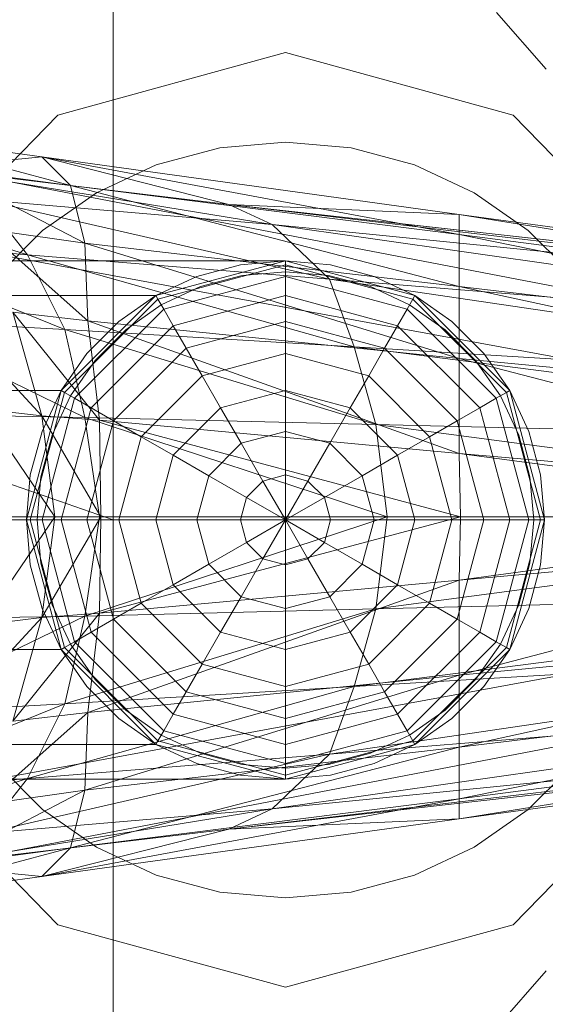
# Model space of a CAD drawing. Header units: metres. Extents: x 397.7 to 427.5, y 12.7 to 28.4.
# Tile 27 of 122: x 404.5646 to 404.6011, y 26.5032 to 26.5716. Entities that reach past the tile are written whole.
import ezdxf

# ---------------------------------------------------------------- set-up
doc = ezdxf.new("R2010")
doc.units = ezdxf.units.M
doc.layers.add('02_MOBILIARIO', color=7, linetype='Continuous', lineweight=18)
doc.layers.add('A-DETL-____-MBND', color=7, linetype='Continuous', lineweight=18)

# ---------------------------------------------------------------- blocks, each defined once
blk = doc.blocks.new('Family - Rentamans P5-151313-08_CLI_AIGUA_P5')
at = {"layer": 'A-DETL-____-MBND', "color": 253, "true_color": 0xaaaaaa}
for p, q in [((0.102728, 0.223949), (0.102728, 0.182758)), ((0, 0.218497), (0.102728, 0.182758)), ((0.129366, 0.218009), (0.132816, 0.214085)), ((0.098881, 0.210876), (0.114701, 0.215226)), ((0.114701, 0.215226), (0.098881, 0.210876)), ((0.114701, 0.215226), (0.130522, 0.210876)), ((0.130522, 0.210876), (0.114701, 0.215226)), ((0.087299, 0.198992), (0.098881, 0.210876)), ((0.098881, 0.210876), (0.087299, 0.198992)), ((0.130522, 0.210876), (0.142104, 0.198992)), ((0.142104, 0.198992), (0.130522, 0.210876)), ((0.086771, 0.209486), (0.097771, 0.207986)), ((0.099771, 0.205986), (0.086771, 0.209486)), ((0.110143, 0.208609), (0.114701, 0.209008)), ((0.110143, 0.208609), (0.114701, 0.209008)), ((0.114701, 0.209008), (0.11926, 0.208609)), ((0.114701, 0.209008), (0.11926, 0.208609)), ((0.086572, 0.207986), (0.138572, 0.197986)), ((0.086572, 0.207986), (0.138572, 0.197986)), ((0.097771, 0.207986), (0.089771, 0.207186)), ((0.097771, 0.207986), (0.110771, 0.204686)), ((0.099771, 0.205986), (0.097771, 0.207986)), ((0.097771, 0.207986), (0.126771, 0.203986)), ((0.126771, 0.202587), (0.097771, 0.207986)), ((0.105723, 0.207425), (0.110143, 0.208609)), ((0.105723, 0.207425), (0.110143, 0.208609)), ((0.11926, 0.208609), (0.12368, 0.207425)), ((0.11926, 0.208609), (0.12368, 0.207425)), ((0.101576, 0.205491), (0.105723, 0.207425)), ((0.101576, 0.205491), (0.105723, 0.207425)), ((0.12368, 0.207425), (0.127826, 0.205491)), ((0.12368, 0.207425), (0.127826, 0.205491)), ((0.089771, 0.207186), (0.113771, 0.203287)), ((0.089771, 0.207186), (0.110771, 0.204686)), ((0.090771, 0.207186), (0.099771, 0.205986)), ((0.100771, 0.201986), (0.090771, 0.207186)), ((0.079771, 0.206486), (0.096771, 0.201186)), ((0.100771, 0.201986), (0.099771, 0.205986)), ((0.099771, 0.205986), (0.126771, 0.202587)), ((0.126771, 0.198986), (0.099771, 0.205986)), ((0.097828, 0.202867), (0.101576, 0.205491)), ((0.097828, 0.202867), (0.101576, 0.205491)), ((0.127826, 0.205491), (0.131575, 0.202867)), ((0.127826, 0.205491), (0.131575, 0.202867)), ((0.093771, 0.204986), (0.096771, 0.201186)), ((0.093771, 0.204986), (0.117771, 0.199486)), ((0.113771, 0.203287), (0.093771, 0.204986)), ((0.110771, 0.204686), (0.113771, 0.203287)), ((0.110771, 0.204686), (0.170771, 0.197587)), ((0.126771, 0.203986), (0.110771, 0.204686)), ((0.110771, 0.204686), (0.170771, 0.197986)), ((0.170771, 0.197986), (0.110771, 0.204686)), ((0.126771, 0.203986), (0.170771, 0.197986)), ((0.126771, 0.202587), (0.126771, 0.203986)), ((0.126771, 0.203986), (0.170271, 0.196986)), ((0.138271, 0.193186), (0.082271, 0.203486)), ((0.138271, 0.193186), (0.082271, 0.203486)), ((0.113771, 0.203287), (0.117771, 0.199486)), ((0.113771, 0.203287), (0.170771, 0.195186)), ((0.170771, 0.197587), (0.113771, 0.203287)), ((0.093771, 0.202986), (0.100771, 0.201986)), ((0.100972, 0.196587), (0.093771, 0.202986)), ((0.094593, 0.199631), (0.097828, 0.202867)), ((0.094593, 0.199631), (0.097828, 0.202867)), ((0.126771, 0.198986), (0.126771, 0.202587)), ((0.126771, 0.202587), (0.170271, 0.196986)), ((0.169172, 0.193986), (0.126771, 0.202587)), ((0.131575, 0.202867), (0.13481, 0.199631)), ((0.131575, 0.202867), (0.13481, 0.199631)), ((0.083771, 0.202287), (0.099372, 0.195986)), ((0.083771, 0.202287), (0.096771, 0.201186)), ((0.100972, 0.196587), (0.100771, 0.201986)), ((0.100771, 0.201986), (0.126771, 0.198986)), ((0.126771, 0.193986), (0.100771, 0.201986)), ((0.096771, 0.201186), (0.099372, 0.195986)), ((0.096771, 0.201186), (0.119472, 0.194787)), ((0.096771, 0.201186), (0.117771, 0.199486)), ((0.114701, 0.200758), (0.02, 0.200758)), ((0.105701, 0.198347), (0.114701, 0.200758)), ((0.105701, 0.198347), (0.114701, 0.200758)), ((0.114701, 0.200758), (0.105701, 0.198347)), ((0.105701, 0.198347), (0.114701, 0.200758)), ((0.114701, 0.200485), (0.105838, 0.19811)), ((0.111576, 0.200485), (0.108545, 0.199673)), ((0.108545, 0.199673), (0.111576, 0.200485)), ((0.114701, 0.200758), (0.111576, 0.200485)), ((0.111576, 0.200485), (0.114701, 0.200758)), ((0.117827, 0.200485), (0.114701, 0.200758)), ((0.114701, 0.200758), (0.117827, 0.200485)), ((0.114701, 0.200758), (0.114701, 0.200485)), ((0.114701, 0.200758), (0.123701, 0.198347)), ((0.114701, 0.200758), (0.123701, 0.198347)), ((0.114701, 0.200485), (0.114701, 0.199673)), ((0.123565, 0.19811), (0.114701, 0.200485)), ((0.120858, 0.199673), (0.117827, 0.200485)), ((0.117827, 0.200485), (0.120858, 0.199673)), ((0.108802, 0.198968), (0.111706, 0.199746)), ((0.108802, 0.198968), (0.111706, 0.199746)), ((0.111706, 0.199746), (0.114701, 0.200008)), ((0.111706, 0.199746), (0.114701, 0.200008)), ((0.114701, 0.200008), (0.117697, 0.199746)), ((0.114701, 0.200008), (0.117697, 0.199746)), ((0.117697, 0.199746), (0.120601, 0.198968)), ((0.117697, 0.199746), (0.120601, 0.198968)), ((0.108545, 0.199673), (0.105701, 0.198347)), ((0.105701, 0.198347), (0.108545, 0.199673)), ((0.114701, 0.199673), (0.106244, 0.197406)), ((0.114701, 0.199673), (0.114701, 0.198347)), ((0.123159, 0.197406), (0.114701, 0.199673)), ((0.117771, 0.199486), (0.119472, 0.194787)), ((0.117771, 0.199486), (0.170771, 0.191686)), ((0.117771, 0.199486), (0.170771, 0.195186)), ((0.123701, 0.198347), (0.120858, 0.199673)), ((0.120858, 0.199673), (0.123701, 0.198347)), ((0.106076, 0.197697), (0.108802, 0.198968)), ((0.106076, 0.197697), (0.108802, 0.198968)), ((0.120601, 0.198968), (0.123326, 0.197697)), ((0.120601, 0.198968), (0.123326, 0.197697)), ((0.126771, 0.193986), (0.126771, 0.198986)), ((0.126771, 0.198986), (0.169172, 0.193986)), ((0.167572, 0.190087), (0.126771, 0.198986)), ((0.02, 0.198347), (0.105701, 0.198347)), ((0.105701, 0.198347), (0.02, 0.198347)), ((0.099113, 0.191758), (0.105701, 0.198347)), ((0.105701, 0.198347), (0.099113, 0.191758)), ((0.099113, 0.191758), (0.105701, 0.198347)), ((0.099113, 0.191758), (0.105701, 0.198347)), ((0.105838, 0.19811), (0.09935, 0.191621)), ((0.105701, 0.198347), (0.103131, 0.196547)), ((0.103131, 0.196547), (0.105701, 0.198347)), ((0.103613, 0.195972), (0.106076, 0.197697)), ((0.103613, 0.195972), (0.106076, 0.197697)), ((0.105701, 0.198347), (0.105838, 0.19811)), ((0.105838, 0.19811), (0.106244, 0.197406)), ((0.114701, 0.198347), (0.106907, 0.196258)), ((0.114701, 0.198347), (0.114701, 0.196547)), ((0.122496, 0.196258), (0.114701, 0.198347)), ((0.123565, 0.19811), (0.123159, 0.197406)), ((0.123326, 0.197697), (0.12579, 0.195972)), ((0.123326, 0.197697), (0.12579, 0.195972)), ((0.123701, 0.198347), (0.123565, 0.19811)), ((0.130053, 0.191621), (0.123565, 0.19811)), ((0.126272, 0.196547), (0.123701, 0.198347)), ((0.123701, 0.198347), (0.126272, 0.196547)), ((0.123701, 0.198347), (0.13029, 0.191758)), ((0.123701, 0.198347), (0.13029, 0.191758)), ((0.090771, 0.197587), (0.097771, 0.189986)), ((0.095771, 0.197186), (0.100972, 0.196587)), ((0.097771, 0.189986), (0.095771, 0.197186)), ((0.095771, 0.197186), (0.101771, 0.189686)), ((0.106244, 0.197406), (0.100053, 0.191215)), ((0.106244, 0.197406), (0.106907, 0.196258)), ((0.123159, 0.197406), (0.122496, 0.196258)), ((0.12935, 0.191215), (0.123159, 0.197406)), ((0.099372, 0.195986), (0.086771, 0.196686)), ((0.086771, 0.196686), (0.100771, 0.189886)), ((0.103131, 0.196547), (0.100913, 0.194328)), ((0.100913, 0.194328), (0.103131, 0.196547)), ((0.101771, 0.189686), (0.100972, 0.196587)), ((0.100972, 0.196587), (0.126771, 0.193986)), ((0.126771, 0.187386), (0.100972, 0.196587)), ((0.114701, 0.196547), (0.107807, 0.1947)), ((0.114701, 0.196547), (0.114701, 0.194328)), ((0.121596, 0.1947), (0.114701, 0.196547)), ((0.12849, 0.194328), (0.126272, 0.196547)), ((0.126272, 0.196547), (0.12849, 0.194328)), ((0.099372, 0.195986), (0.100771, 0.189886)), ((0.119472, 0.194787), (0.099372, 0.195986)), ((0.099372, 0.195986), (0.120972, 0.189386)), ((0.106907, 0.196258), (0.101201, 0.190552)), ((0.101487, 0.193846), (0.103613, 0.195972)), ((0.101487, 0.193846), (0.103613, 0.195972)), ((0.106907, 0.196258), (0.107807, 0.1947)), ((0.122496, 0.196258), (0.121596, 0.1947)), ((0.128201, 0.190552), (0.122496, 0.196258)), ((0.12579, 0.195972), (0.127916, 0.193846)), ((0.12579, 0.195972), (0.127916, 0.193846)), ((0.100913, 0.194328), (0.099113, 0.191758)), ((0.099113, 0.191758), (0.100913, 0.194328)), ((0.107807, 0.1947), (0.10276, 0.189653)), ((0.107807, 0.1947), (0.108916, 0.192778)), ((0.114701, 0.194328), (0.108916, 0.192778)), ((0.114701, 0.194328), (0.114701, 0.191758)), ((0.120487, 0.192778), (0.114701, 0.194328)), ((0.119472, 0.194787), (0.120972, 0.189386)), ((0.170771, 0.191686), (0.119472, 0.194787)), ((0.119472, 0.194787), (0.170771, 0.188186)), ((0.121596, 0.1947), (0.120487, 0.192778)), ((0.126643, 0.189653), (0.121596, 0.1947)), ((0.13029, 0.191758), (0.12849, 0.194328)), ((0.12849, 0.194328), (0.13029, 0.191758)), ((0.099763, 0.191383), (0.101487, 0.193846)), ((0.099763, 0.191383), (0.101487, 0.193846)), ((0.126771, 0.187386), (0.126771, 0.193986)), ((0.126771, 0.193986), (0.167572, 0.190087)), ((0.165172, 0.183986), (0.126771, 0.193986)), ((0.127916, 0.193846), (0.12964, 0.191383)), ((0.127916, 0.193846), (0.12964, 0.191383)), ((0.108916, 0.192778), (0.104681, 0.188543)), ((0.108916, 0.192778), (0.110201, 0.190552)), ((0.120487, 0.192778), (0.119201, 0.190552)), ((0.124722, 0.188543), (0.120487, 0.192778)), ((0.099113, 0.191758), (0.02, 0.191758)), ((0.099113, 0.191758), (0.02, 0.191758)), ((0.096701, 0.182758), (0.099113, 0.191758)), ((0.099113, 0.191758), (0.096701, 0.182758)), ((0.096701, 0.182758), (0.099113, 0.191758)), ((0.096701, 0.182758), (0.099113, 0.191758)), ((0.09935, 0.191621), (0.096975, 0.182758)), ((0.099113, 0.191758), (0.097787, 0.188914)), ((0.097787, 0.188914), (0.099113, 0.191758)), ((0.099113, 0.191758), (0.09935, 0.191621)), ((0.09935, 0.191621), (0.100053, 0.191215)), ((0.114701, 0.191758), (0.110201, 0.190552)), ((0.114701, 0.191758), (0.114701, 0.188914)), ((0.119201, 0.190552), (0.114701, 0.191758)), ((0.130053, 0.191621), (0.12935, 0.191215)), ((0.13029, 0.191758), (0.130053, 0.191621)), ((0.132428, 0.182758), (0.130053, 0.191621)), ((0.131616, 0.188914), (0.13029, 0.191758)), ((0.13029, 0.191758), (0.131616, 0.188914)), ((0.13029, 0.191758), (0.132701, 0.182758)), ((0.13029, 0.191758), (0.132701, 0.182758)), ((0.100053, 0.191215), (0.097787, 0.182758)), ((0.098492, 0.188658), (0.099763, 0.191383)), ((0.098492, 0.188658), (0.099763, 0.191383)), ((0.100053, 0.191215), (0.101201, 0.190552)), ((0.12935, 0.191215), (0.128201, 0.190552)), ((0.131616, 0.182758), (0.12935, 0.191215)), ((0.12964, 0.191383), (0.130911, 0.188658)), ((0.12964, 0.191383), (0.130911, 0.188658)), ((0.093572, 0.190486), (0.097771, 0.189986)), ((0.093572, 0.190486), (0.098672, 0.182986)), ((0.101201, 0.190552), (0.099113, 0.182758)), ((0.101201, 0.190552), (0.10276, 0.189653)), ((0.110201, 0.190552), (0.106907, 0.187258)), ((0.110201, 0.190552), (0.111623, 0.18809)), ((0.119201, 0.190552), (0.11778, 0.18809)), ((0.122496, 0.187258), (0.119201, 0.190552)), ((0.128201, 0.190552), (0.126643, 0.189653)), ((0.13029, 0.182758), (0.128201, 0.190552)), ((0.100771, 0.189886), (0.088472, 0.190087)), ((0.097771, 0.189986), (0.101771, 0.189686)), ((0.098672, 0.182986), (0.097771, 0.189986)), ((0.097771, 0.189986), (0.101872, 0.182986)), ((0.100771, 0.189886), (0.101771, 0.182986)), ((0.120972, 0.189386), (0.100771, 0.189886)), ((0.100771, 0.189886), (0.121771, 0.182986)), ((0.10276, 0.189653), (0.100913, 0.182758)), ((0.101771, 0.189686), (0.126771, 0.187386)), ((0.101872, 0.182986), (0.101771, 0.189686)), ((0.101771, 0.189686), (0.126872, 0.182986)), ((0.10276, 0.189653), (0.104681, 0.188543)), ((0.126643, 0.189653), (0.124722, 0.188543)), ((0.12849, 0.182758), (0.126643, 0.189653)), ((0.097787, 0.188914), (0.096975, 0.185884)), ((0.096975, 0.185884), (0.097787, 0.188914)), ((0.114701, 0.188914), (0.111623, 0.18809)), ((0.114701, 0.188914), (0.114701, 0.185884)), ((0.11778, 0.18809), (0.114701, 0.188914)), ((0.120972, 0.189386), (0.121771, 0.182986)), ((0.170771, 0.188186), (0.120972, 0.189386)), ((0.120972, 0.189386), (0.169271, 0.182986)), ((0.132428, 0.185884), (0.131616, 0.188914)), ((0.131616, 0.188914), (0.132428, 0.185884)), ((0.097714, 0.185754), (0.098492, 0.188658)), ((0.097714, 0.185754), (0.098492, 0.188658)), ((0.104681, 0.188543), (0.103131, 0.182758)), ((0.104681, 0.188543), (0.106907, 0.187258)), ((0.124722, 0.188543), (0.122496, 0.187258)), ((0.126272, 0.182758), (0.124722, 0.188543)), ((0.130911, 0.188658), (0.131689, 0.185754)), ((0.130911, 0.188658), (0.131689, 0.185754)), ((0.111623, 0.18809), (0.10937, 0.185836)), ((0.111623, 0.18809), (0.113139, 0.185465)), ((0.11778, 0.18809), (0.116264, 0.185465)), ((0.120033, 0.185836), (0.11778, 0.18809)), ((0.106907, 0.187258), (0.105701, 0.182758)), ((0.106907, 0.187258), (0.10937, 0.185836)), ((0.122496, 0.187258), (0.120033, 0.185836)), ((0.123701, 0.182758), (0.122496, 0.187258)), ((0.126872, 0.182986), (0.126771, 0.187386)), ((0.126771, 0.187386), (0.165172, 0.183986)), ((0.159771, 0.182986), (0.126771, 0.187386)), ((0.096975, 0.185884), (0.096701, 0.182758)), ((0.096701, 0.182758), (0.096975, 0.185884)), ((0.097451, 0.182758), (0.097714, 0.185754)), ((0.097451, 0.182758), (0.097714, 0.185754)), ((0.10937, 0.185836), (0.108545, 0.182758)), ((0.10937, 0.185836), (0.111995, 0.184321)), ((0.113139, 0.185465), (0.111995, 0.184321)), ((0.114701, 0.185884), (0.113139, 0.185465)), ((0.113139, 0.185465), (0.114701, 0.182758)), ((0.114701, 0.185884), (0.114701, 0.182758)), ((0.116264, 0.185465), (0.114701, 0.185884)), ((0.116264, 0.185465), (0.114701, 0.182758)), ((0.117408, 0.184321), (0.116264, 0.185465)), ((0.120033, 0.185836), (0.117408, 0.184321)), ((0.120858, 0.182758), (0.120033, 0.185836)), ((0.131689, 0.185754), (0.131951, 0.182758)), ((0.131689, 0.185754), (0.131951, 0.182758)), ((0.132701, 0.182758), (0.132428, 0.185884)), ((0.132428, 0.185884), (0.132701, 0.182758)), ((0.111995, 0.184321), (0.111576, 0.182758)), ((0.111995, 0.184321), (0.114701, 0.182758)), ((0.117408, 0.184321), (0.114701, 0.182758)), ((0.117827, 0.182758), (0.117408, 0.184321)), ((0.102728, 0.182758), (0, 0.182758)), ((0.096701, 0.182758), (0.02, 0.182758)), ((0.096701, 0.182758), (0.02, 0.182758)), ((0.101771, 0.182986), (0.089372, 0.182986)), ((0.093572, 0.175486), (0.098672, 0.182986)), ((0.095172, 0.182986), (0.098672, 0.182986)), ((0.096701, 0.182758), (0.096975, 0.179632)), ((0.096975, 0.179632), (0.096701, 0.182758)), ((0.096975, 0.182758), (0.096701, 0.182758)), ((0.099113, 0.173758), (0.096701, 0.182758)), ((0.099113, 0.173758), (0.096701, 0.182758)), ((0.096701, 0.182758), (0.099113, 0.173758)), ((0.099113, 0.173758), (0.096701, 0.182758)), ((0.097787, 0.182758), (0.096975, 0.182758)), ((0.096975, 0.182758), (0.09935, 0.173895)), ((0.097714, 0.179763), (0.097451, 0.182758)), ((0.097714, 0.179763), (0.097451, 0.182758)), ((0.098672, 0.182986), (0.097771, 0.175986)), ((0.097771, 0.175986), (0.101872, 0.182986)), ((0.099113, 0.182758), (0.097787, 0.182758)), ((0.097787, 0.182758), (0.100053, 0.174301)), ((0.098672, 0.182986), (0.101872, 0.182986)), ((0.100913, 0.182758), (0.099113, 0.182758)), ((0.099113, 0.182758), (0.101201, 0.174964)), ((0.101771, 0.182986), (0.100771, 0.176087)), ((0.121771, 0.182986), (0.100771, 0.176087)), ((0.103131, 0.182758), (0.100913, 0.182758)), ((0.100913, 0.182758), (0.10276, 0.175864)), ((0.121771, 0.182986), (0.101771, 0.182986)), ((0.101872, 0.182986), (0.101771, 0.176287)), ((0.101771, 0.176287), (0.126872, 0.182986)), ((0.101872, 0.182986), (0.126872, 0.182986)), ((0.102728, 0.182758), (0.102728, 0.141568)), ((0.105701, 0.182758), (0.103131, 0.182758)), ((0.103131, 0.182758), (0.104681, 0.176973)), ((0.108545, 0.182758), (0.105701, 0.182758)), ((0.105701, 0.182758), (0.106907, 0.178258)), ((0.111576, 0.182758), (0.108545, 0.182758)), ((0.108545, 0.182758), (0.10937, 0.17968)), ((0.114701, 0.182758), (0.111576, 0.182758)), ((0.111576, 0.182758), (0.111995, 0.181195)), ((0.111995, 0.181195), (0.114701, 0.182758)), ((0.113139, 0.180051), (0.114701, 0.182758)), ((0.117827, 0.182758), (0.114701, 0.182758)), ((0.117408, 0.181195), (0.114701, 0.182758)), ((0.116264, 0.180051), (0.114701, 0.182758)), ((0.114701, 0.179632), (0.114701, 0.182758)), ((0.117408, 0.181195), (0.117827, 0.182758)), ((0.120858, 0.182758), (0.117827, 0.182758)), ((0.120033, 0.17968), (0.120858, 0.182758)), ((0.123701, 0.182758), (0.120858, 0.182758)), ((0.121771, 0.182986), (0.120972, 0.176587)), ((0.169271, 0.182986), (0.120972, 0.176587)), ((0.169271, 0.182986), (0.121771, 0.182986)), ((0.122496, 0.178258), (0.123701, 0.182758)), ((0.126272, 0.182758), (0.123701, 0.182758)), ((0.124722, 0.176973), (0.126272, 0.182758)), ((0.12849, 0.182758), (0.126272, 0.182758)), ((0.126643, 0.175864), (0.12849, 0.182758)), ((0.126872, 0.182986), (0.126771, 0.178587)), ((0.126771, 0.178587), (0.159771, 0.182986)), ((0.126872, 0.182986), (0.159771, 0.182986)), ((0.128201, 0.174964), (0.13029, 0.182758)), ((0.13029, 0.182758), (0.12849, 0.182758)), ((0.12935, 0.174301), (0.131616, 0.182758)), ((0.130053, 0.173895), (0.132428, 0.182758)), ((0.131616, 0.182758), (0.13029, 0.182758)), ((0.132701, 0.182758), (0.13029, 0.173758)), ((0.132701, 0.182758), (0.13029, 0.173758)), ((0.132428, 0.182758), (0.131616, 0.182758)), ((0.131951, 0.182758), (0.131689, 0.179763)), ((0.131951, 0.182758), (0.131689, 0.179763)), ((0.132428, 0.179632), (0.132701, 0.182758)), ((0.132701, 0.182758), (0.132428, 0.179632)), ((0.132701, 0.182758), (0.132428, 0.182758)), ((0.126771, 0.178587), (0.165172, 0.181986)), ((0.126771, 0.171986), (0.165172, 0.181986)), ((0.10937, 0.17968), (0.111995, 0.181195)), ((0.111995, 0.181195), (0.113139, 0.180051)), ((0.116264, 0.180051), (0.117408, 0.181195)), ((0.120033, 0.17968), (0.117408, 0.181195)), ((0.111623, 0.177427), (0.113139, 0.180051)), ((0.113139, 0.180051), (0.114701, 0.179632)), ((0.114701, 0.179632), (0.116264, 0.180051)), ((0.11778, 0.177427), (0.116264, 0.180051)), ((0.096975, 0.179632), (0.097787, 0.176602)), ((0.097787, 0.176602), (0.096975, 0.179632)), ((0.098492, 0.176858), (0.097714, 0.179763)), ((0.098492, 0.176858), (0.097714, 0.179763)), ((0.106907, 0.178258), (0.10937, 0.17968)), ((0.10937, 0.17968), (0.111623, 0.177427)), ((0.114701, 0.176602), (0.114701, 0.179632)), ((0.11778, 0.177427), (0.120033, 0.17968)), ((0.122496, 0.178258), (0.120033, 0.17968)), ((0.131689, 0.179763), (0.130911, 0.176858)), ((0.131689, 0.179763), (0.130911, 0.176858)), ((0.131616, 0.176602), (0.132428, 0.179632)), ((0.132428, 0.179632), (0.131616, 0.176602)), ((0.100972, 0.169386), (0.126771, 0.178587)), ((0.101771, 0.176287), (0.126771, 0.178587)), ((0.126771, 0.178587), (0.126771, 0.171986)), ((0.104681, 0.176973), (0.106907, 0.178258)), ((0.106907, 0.178258), (0.110201, 0.174964)), ((0.119201, 0.174964), (0.122496, 0.178258)), ((0.124722, 0.176973), (0.122496, 0.178258)), ((0.110201, 0.174964), (0.111623, 0.177427)), ((0.111623, 0.177427), (0.114701, 0.176602)), ((0.114701, 0.176602), (0.11778, 0.177427)), ((0.119201, 0.174964), (0.11778, 0.177427)), ((0.170771, 0.177787), (0.119472, 0.171186)), ((0.170771, 0.177787), (0.120972, 0.176587)), ((0.097787, 0.176602), (0.099113, 0.173758)), ((0.099113, 0.173758), (0.097787, 0.176602)), ((0.099763, 0.174133), (0.098492, 0.176858)), ((0.099763, 0.174133), (0.098492, 0.176858)), ((0.120972, 0.176587), (0.099372, 0.169986)), ((0.120972, 0.176587), (0.100771, 0.176087)), ((0.10276, 0.175864), (0.104681, 0.176973)), ((0.104681, 0.176973), (0.108916, 0.172738)), ((0.114701, 0.173758), (0.114701, 0.176602)), ((0.120972, 0.176587), (0.119472, 0.171186)), ((0.120487, 0.172738), (0.124722, 0.176973)), ((0.126643, 0.175864), (0.124722, 0.176973)), ((0.130911, 0.176858), (0.12964, 0.174133)), ((0.130911, 0.176858), (0.12964, 0.174133)), ((0.13029, 0.173758), (0.131616, 0.176602)), ((0.131616, 0.176602), (0.13029, 0.173758)), ((0.100771, 0.176087), (0.086771, 0.169287)), ((0.100771, 0.176087), (0.088472, 0.175886)), ((0.090771, 0.168386), (0.097771, 0.175986)), ((0.093572, 0.175486), (0.097771, 0.175986)), ((0.095771, 0.168787), (0.101771, 0.176287)), ((0.097771, 0.175986), (0.095771, 0.168787)), ((0.097771, 0.175986), (0.101771, 0.176287)), ((0.100771, 0.176087), (0.099372, 0.169986)), ((0.101771, 0.176287), (0.100972, 0.169386)), ((0.101201, 0.174964), (0.10276, 0.175864)), ((0.10276, 0.175864), (0.107807, 0.170817)), ((0.121596, 0.170817), (0.126643, 0.175864)), ((0.128201, 0.174964), (0.126643, 0.175864)), ((0.126771, 0.171986), (0.167572, 0.175886)), ((0.126771, 0.166986), (0.167572, 0.175886)), ((0.100053, 0.174301), (0.101201, 0.174964)), ((0.101201, 0.174964), (0.106907, 0.169258)), ((0.108916, 0.172738), (0.110201, 0.174964)), ((0.110201, 0.174964), (0.114701, 0.173758)), ((0.114701, 0.173758), (0.119201, 0.174964)), ((0.120487, 0.172738), (0.119201, 0.174964)), ((0.122496, 0.169258), (0.128201, 0.174964)), ((0.12935, 0.174301), (0.128201, 0.174964)), ((0.099113, 0.173758), (0.02, 0.173758)), ((0.099113, 0.173758), (0.02, 0.173758)), ((0.099113, 0.173758), (0.09935, 0.173895)), ((0.099113, 0.173758), (0.100913, 0.171188)), ((0.100913, 0.171188), (0.099113, 0.173758)), ((0.105701, 0.16717), (0.099113, 0.173758)), ((0.105701, 0.16717), (0.099113, 0.173758)), ((0.099113, 0.173758), (0.105701, 0.16717)), ((0.105701, 0.16717), (0.099113, 0.173758)), ((0.09935, 0.173895), (0.100053, 0.174301)), ((0.09935, 0.173895), (0.105838, 0.167406)), ((0.101487, 0.17167), (0.099763, 0.174133)), ((0.101487, 0.17167), (0.099763, 0.174133)), ((0.100053, 0.174301), (0.106244, 0.16811)), ((0.114701, 0.171188), (0.114701, 0.173758)), ((0.170771, 0.174287), (0.117771, 0.166486)), ((0.170771, 0.174287), (0.119472, 0.171186)), ((0.123159, 0.16811), (0.12935, 0.174301)), ((0.123565, 0.167406), (0.130053, 0.173895)), ((0.13029, 0.173758), (0.123701, 0.16717)), ((0.13029, 0.173758), (0.123701, 0.16717)), ((0.12964, 0.174133), (0.127916, 0.17167)), ((0.12964, 0.174133), (0.127916, 0.17167)), ((0.12849, 0.171188), (0.13029, 0.173758)), ((0.13029, 0.173758), (0.12849, 0.171188)), ((0.130053, 0.173895), (0.12935, 0.174301)), ((0.13029, 0.173758), (0.130053, 0.173895)), ((0.082271, 0.162486), (0.138271, 0.172787)), ((0.082271, 0.162486), (0.138271, 0.172787)), ((0.107807, 0.170817), (0.108916, 0.172738)), ((0.108916, 0.172738), (0.114701, 0.171188)), ((0.114701, 0.171188), (0.120487, 0.172738)), ((0.121596, 0.170817), (0.120487, 0.172738)), ((0.126771, 0.171986), (0.100771, 0.163986)), ((0.100972, 0.169386), (0.126771, 0.171986)), ((0.169172, 0.171986), (0.126771, 0.163386)), ((0.169172, 0.171986), (0.126771, 0.166986)), ((0.126771, 0.166986), (0.126771, 0.171986)), ((0.119472, 0.171186), (0.096771, 0.164787)), ((0.119472, 0.171186), (0.099372, 0.169986)), ((0.100913, 0.171188), (0.103131, 0.168969)), ((0.103131, 0.168969), (0.100913, 0.171188)), ((0.103613, 0.169544), (0.101487, 0.17167)), ((0.103613, 0.169544), (0.101487, 0.17167)), ((0.114701, 0.168969), (0.114701, 0.171188)), ((0.119472, 0.171186), (0.117771, 0.166486)), ((0.127916, 0.17167), (0.12579, 0.169544)), ((0.127916, 0.17167), (0.12579, 0.169544)), ((0.126272, 0.168969), (0.12849, 0.171188)), ((0.12849, 0.171188), (0.126272, 0.168969)), ((0.106907, 0.169258), (0.107807, 0.170817)), ((0.107807, 0.170817), (0.114701, 0.168969)), ((0.170771, 0.170787), (0.113771, 0.162686)), ((0.114701, 0.168969), (0.121596, 0.170817)), ((0.170771, 0.170787), (0.117771, 0.166486)), ((0.122496, 0.169258), (0.121596, 0.170817)), ((0.099372, 0.169986), (0.083771, 0.163686)), ((0.099372, 0.169986), (0.086771, 0.169287)), ((0.099372, 0.169986), (0.096771, 0.164787)), ((0.100972, 0.169386), (0.093771, 0.162986)), ((0.095771, 0.168787), (0.100972, 0.169386)), ((0.100771, 0.163986), (0.100972, 0.169386)), ((0.103131, 0.168969), (0.105701, 0.16717)), ((0.105701, 0.16717), (0.103131, 0.168969)), ((0.106076, 0.167819), (0.103613, 0.169544)), ((0.106076, 0.167819), (0.103613, 0.169544)), ((0.106244, 0.16811), (0.106907, 0.169258)), ((0.106907, 0.169258), (0.114701, 0.16717)), ((0.114701, 0.16717), (0.122496, 0.169258)), ((0.114701, 0.16717), (0.114701, 0.168969)), ((0.123159, 0.16811), (0.122496, 0.169258)), ((0.12579, 0.169544), (0.123326, 0.167819)), ((0.12579, 0.169544), (0.123326, 0.167819)), ((0.123701, 0.16717), (0.126272, 0.168969)), ((0.126272, 0.168969), (0.123701, 0.16717)), ((0.170271, 0.168986), (0.126771, 0.161986)), ((0.170271, 0.168986), (0.126771, 0.163386)), ((0.170771, 0.168386), (0.110771, 0.161287)), ((0.170771, 0.168386), (0.113771, 0.162686)), ((0.138572, 0.167986), (0.086572, 0.157986)), ((0.086572, 0.157986), (0.138572, 0.167986)), ((0.105838, 0.167406), (0.106244, 0.16811)), ((0.108802, 0.166548), (0.106076, 0.167819)), ((0.108802, 0.166548), (0.106076, 0.167819)), ((0.106244, 0.16811), (0.114701, 0.165844)), ((0.170771, 0.167986), (0.110771, 0.161287)), ((0.170771, 0.167986), (0.110771, 0.161287)), ((0.114701, 0.165844), (0.123159, 0.16811)), ((0.123326, 0.167819), (0.120601, 0.166548)), ((0.123326, 0.167819), (0.120601, 0.166548)), ((0.123565, 0.167406), (0.123159, 0.16811)), ((0.170771, 0.167986), (0.126771, 0.161986)), ((0.105701, 0.16717), (0.02, 0.16717)), ((0.105701, 0.16717), (0.02, 0.16717)), ((0.126771, 0.166986), (0.099771, 0.159986)), ((0.126771, 0.166986), (0.100771, 0.163986)), ((0.105701, 0.16717), (0.105838, 0.167406)), ((0.105701, 0.16717), (0.108545, 0.165844)), ((0.108545, 0.165844), (0.105701, 0.16717)), ((0.114701, 0.164758), (0.105701, 0.16717)), ((0.114701, 0.164758), (0.105701, 0.16717)), ((0.114701, 0.164758), (0.105701, 0.16717)), ((0.105701, 0.16717), (0.114701, 0.164758)), ((0.105838, 0.167406), (0.114701, 0.165032)), ((0.114701, 0.165032), (0.123565, 0.167406)), ((0.123701, 0.16717), (0.114701, 0.164758)), ((0.114701, 0.165844), (0.114701, 0.16717)), ((0.123701, 0.16717), (0.114701, 0.164758)), ((0.120858, 0.165844), (0.123701, 0.16717)), ((0.123701, 0.16717), (0.120858, 0.165844)), ((0.123701, 0.16717), (0.123565, 0.167406)), ((0.126771, 0.163386), (0.126771, 0.166986)), ((0.087299, 0.166524), (0.098881, 0.154641)), ((0.098881, 0.154641), (0.087299, 0.166524)), ((0.117771, 0.166486), (0.093771, 0.160986)), ((0.117771, 0.166486), (0.096771, 0.164787)), ((0.111706, 0.16577), (0.108802, 0.166548)), ((0.111706, 0.16577), (0.108802, 0.166548)), ((0.117771, 0.166486), (0.113771, 0.162686)), ((0.120601, 0.166548), (0.117697, 0.16577)), ((0.120601, 0.166548), (0.117697, 0.16577)), ((0.142104, 0.166524), (0.130522, 0.154641)), ((0.130522, 0.154641), (0.142104, 0.166524)), ((0.097828, 0.162649), (0.094593, 0.165885)), ((0.097828, 0.162649), (0.094593, 0.165885)), ((0.108545, 0.165844), (0.111576, 0.165032)), ((0.111576, 0.165032), (0.108545, 0.165844)), ((0.114701, 0.165508), (0.111706, 0.16577)), ((0.114701, 0.165508), (0.111706, 0.16577)), ((0.114701, 0.165032), (0.114701, 0.165844)), ((0.117697, 0.16577), (0.114701, 0.165508)), ((0.117697, 0.16577), (0.114701, 0.165508)), ((0.117827, 0.165032), (0.120858, 0.165844)), ((0.120858, 0.165844), (0.117827, 0.165032)), ((0.13481, 0.165885), (0.131575, 0.162649)), ((0.13481, 0.165885), (0.131575, 0.162649)), ((0.111576, 0.165032), (0.114701, 0.164758)), ((0.114701, 0.164758), (0.111576, 0.165032)), ((0.114701, 0.164758), (0.117827, 0.165032)), ((0.117827, 0.165032), (0.114701, 0.164758)), ((0.114701, 0.164758), (0.114701, 0.165032)), ((0.114701, 0.164758), (0.02, 0.164758)), ((0.096771, 0.164787), (0.079771, 0.159486)), ((0.096771, 0.164787), (0.083771, 0.163686)), ((0.096771, 0.164787), (0.093771, 0.160986)), ((0.100771, 0.163986), (0.090771, 0.158787)), ((0.100771, 0.163986), (0.093771, 0.162986)), ((0.099771, 0.159986), (0.100771, 0.163986)), ((0.126771, 0.163386), (0.097771, 0.157986)), ((0.126771, 0.163386), (0.099771, 0.159986)), ((0.126771, 0.161986), (0.126771, 0.163386)), ((0.113771, 0.162686), (0.089771, 0.158787)), ((0.113771, 0.162686), (0.093771, 0.160986)), ((0.101576, 0.160025), (0.097828, 0.162649)), ((0.101576, 0.160025), (0.097828, 0.162649)), ((0.113771, 0.162686), (0.110771, 0.161287)), ((0.131575, 0.162649), (0.127826, 0.160025)), ((0.131575, 0.162649), (0.127826, 0.160025)), ((0.126771, 0.161986), (0.097771, 0.157986)), ((0.110771, 0.161287), (0.126771, 0.161986)), ((0.110771, 0.161287), (0.089771, 0.158787)), ((0.110771, 0.161287), (0.097771, 0.157986)), ((0.099771, 0.159986), (0.086771, 0.156486)), ((0.099771, 0.159986), (0.090771, 0.158787)), ((0.097771, 0.157986), (0.099771, 0.159986)), ((0.105723, 0.158091), (0.101576, 0.160025)), ((0.105723, 0.158091), (0.101576, 0.160025)), ((0.127826, 0.160025), (0.12368, 0.158091)), ((0.127826, 0.160025), (0.12368, 0.158091)), ((0.097771, 0.157986), (0.089771, 0.158787)), ((0.110143, 0.156907), (0.105723, 0.158091)), ((0.110143, 0.156907), (0.105723, 0.158091)), ((0.12368, 0.158091), (0.11926, 0.156907)), ((0.12368, 0.158091), (0.11926, 0.156907)), ((0.097771, 0.157986), (0.086771, 0.156486)), ((0.114701, 0.156508), (0.110143, 0.156907)), ((0.114701, 0.156508), (0.110143, 0.156907)), ((0.11926, 0.156907), (0.114701, 0.156508)), ((0.11926, 0.156907), (0.114701, 0.156508)), ((0.098881, 0.154641), (0.114701, 0.150291)), ((0.114701, 0.150291), (0.098881, 0.154641)), ((0.130522, 0.154641), (0.114701, 0.150291)), ((0.130522, 0.154641), (0.114701, 0.150291)), ((0.132816, 0.151431), (0.129366, 0.147507))]:
    blk.add_line(p, q, dxfattribs=at)
blk = doc.blocks.new('LONDR55-XX_ZZ-ARQ-CAA-M3D-Londres55_ifc-1-08_CLI_AIGUA_P5')
at = {"layer": '02_MOBILIARIO', "color": 253, "lineweight": 18, "true_color": 0xaaaaaa}
blk.add_blockref('Family - Rentamans P5-151313-08_CLI_AIGUA_P5', (404.468384, 26.354053), dxfattribs=at)

msp = doc.modelspace()

# ---------------------------------------------------------------- block references
at = {"lineweight": 5}
msp.add_blockref('LONDR55-XX_ZZ-ARQ-CAA-M3D-Londres55_ifc-1-08_CLI_AIGUA_P5', (0, 0), dxfattribs=at)

doc.saveas('drawing.dxf')
